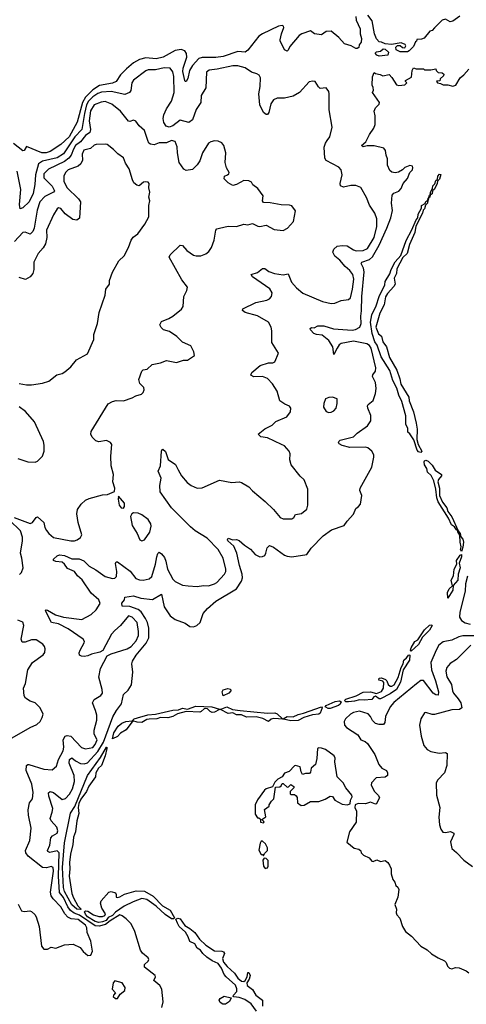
# Model space of a CAD drawing. Extents: x 2293878 to 2522763, y 823964 to 1006972.
# Tile 80 of 256: x 2325540 to 2329174, y 906271 to 914289. Entities that reach past the tile are written whole.
import ezdxf

# ---------------------------------------------------------------- set-up
doc = ezdxf.new("R2010")
doc.units = 0

msp = doc.modelspace()

# ---------------------------------------------------------------- linework, layer by layer
at = {"layer": '0CON20XD'}
for points in [[(2328273.8, 914315), (2328278.8, 914285), (2328311.2, 914215), (2328311.2, 914175), (2328320, 914135), (2328317.5, 914105), (2328302.5, 914085), (2328298.3, 914061.7), (2328286.4, 914053.6), (2328275, 914053.3), (2328235.8, 914075.8), (2328182.4, 914092.4), (2328136.2, 914145), (2328075, 914196.2), (2328035, 914193.1), (2327995, 914166.2), (2327937.5, 914175), (2327905, 914198), (2327836.7, 914175), (2327815, 914159.2), (2327739.3, 914070.7), (2327725, 914040), (2327715, 914032), (2327695.8, 914045), (2327675.4, 914085.4), (2327658.6, 914115), (2327658.9, 914125), (2327670.3, 914175), (2327690.5, 914225), (2327686, 914236), (2327675, 914241.5), (2327645, 914237.5), (2327515, 914174.4), (2327485.5, 914154.5), (2327395, 914040.8), (2327375, 914025.4), (2327315, 914029.8), (2327195, 913990.4), (2327135, 913982.2), (2327025, 913981.9), (2326996.8, 913973.2), (2326945.2, 913915), (2326920.4, 913875), (2326909.3, 913810.8), (2326895, 913785.8), (2326885, 913786.2), (2326882.7, 913792.7), (2326867.6, 913867.6), (2326870.2, 913895), (2326899.4, 913985), (2326897, 914015), (2326884.5, 914034.5), (2326855, 914046.7), (2326805, 914039.4), (2326706.7, 913983.3), (2326649.5, 913970.5), (2326565, 913979.8), (2326514.1, 913965.9), (2326465, 913937.6), (2326410.2, 913889.8), (2326360.7, 913839.3), (2326325, 913784.7), (2326295, 913772.4), (2326187.9, 913752.1), (2326135, 913719.2), (2326075, 913658), (2326050.3, 913615), (2326008.7, 913455), (2325943.2, 913335), (2325875, 913271.9), (2325788.1, 913215), (2325755, 913205.3), (2325720, 913205), (2325595, 913255.6), (2325575, 913223.8), (2325565, 913222), (2325490.5, 913280.5)], [(2329121.7, 914318.3), (2329065, 914276.7), (2329043, 914273), (2329005, 914293.3), (2328977.5, 914285), (2328915, 914222.5), (2328895, 914202.5), (2328877.5, 914195), (2328830.7, 914139.3), (2328809.3, 914130.7), (2328771.7, 914128.3), (2328770, 914115), (2328761.7, 914108.3), (2328745, 914070), (2328710, 914035), (2328695, 914027.5), (2328635, 914027.5), (2328603.6, 914043.6), (2328600, 914065), (2328615, 914080), (2328635, 914080), (2328655, 914062.5), (2328675, 914060), (2328682.5, 914075), (2328676.4, 914086.4), (2328645, 914100), (2328565, 914086.7), (2328513.6, 914093.6), (2328485, 914107.5), (2328465, 914110), (2328443, 914133), (2328427.5, 914175), (2328409.2, 914279.2), (2328372.5, 914325)], [(2328465, 913992.5), (2328445, 914000), (2328433, 914017), (2328443, 914027), (2328477, 914033), (2328498.3, 914051.7), (2328515, 914050), (2328540, 914025), (2328535, 914000), (2328465, 913992.5)], [(2325608, 907478), (2325590.5, 907505), (2325588.2, 907525), (2325621.5, 907605), (2325634.5, 907705), (2325610.7, 907810.7), (2325609.1, 907855), (2325619.2, 907910.8), (2325642.9, 907945), (2325648.5, 907995), (2325639.2, 908065), (2325593.1, 908175), (2325594.1, 908215.9), (2325605, 908224.4), (2325615, 908223.5), (2325735, 908186.1), (2325805, 908180), (2325838.6, 908211.4), (2325855.3, 908265), (2325892.9, 908335), (2325899.4, 908365), (2325893.3, 908425), (2325910.6, 908455), (2325925, 908461.5), (2325955, 908455.4), (2326043.6, 908363.6), (2326075, 908352.1), (2326135, 908363.8), (2326155, 908386.9), (2326171.1, 908425), (2326155, 908454), (2326147.1, 908475), (2326146.9, 908505), (2326168.1, 908585), (2326168.6, 908625), (2326157.9, 908665), (2326131.1, 908725), (2326145.3, 908754.7), (2326200, 908785), (2326212.9, 908805), (2326211.5, 908835), (2326183.3, 908935), (2326198, 909005), (2326252, 909108), (2326284.2, 909125.8), (2326415.7, 909165), (2326447.7, 909185), (2326488.4, 909231.6), (2326506.9, 909275), (2326507.7, 909307.7), (2326495, 909380), (2326455, 909423.6), (2326425, 909434.5), (2326361.1, 909355), (2326312.7, 909315), (2326287.1, 909285), (2326217.7, 909152.3), (2326192.3, 909137.7), (2326125, 909122), (2326095, 909108), (2326065, 909102.5), (2326042.5, 909105), (2326026.7, 909115), (2326024, 909134), (2326031.9, 909155), (2326065.6, 909215), (2326067.1, 909225), (2326055.6, 909245), (2325935, 909330), (2325855, 909369.6), (2325799.5, 909379.5), (2325750, 909475), (2325755, 909483.3), (2325765, 909481.4), (2325832.2, 909442.2), (2325895, 909422.6), (2326045, 909403.6), (2326121.1, 909445), (2326162.2, 909485), (2326193.5, 909535), (2326183.6, 909565), (2326120.4, 909620.4), (2326048.8, 909728.8), (2326010.7, 909760.7), (2325985.4, 909795), (2325929.5, 909819.5), (2325905, 909855.5), (2325885, 909873.1), (2325835, 909876.9), (2325813.8, 909885), (2325816.2, 909895), (2325845, 909924.4), (2325865, 909930.7), (2325905, 909927.2), (2325965, 909899.2), (2326025, 909898.7), (2326061.7, 909881.7), (2326105, 909840.3), (2326159.8, 909809.8), (2326234.4, 909754.4), (2326295, 909738.1), (2326315, 909742.5), (2326327.5, 909755), (2326330, 909795), (2326319.7, 909860.3), (2326324.4, 909875.6), (2326335, 909875.8), (2326438.5, 909798.5), (2326485, 909738.1), (2326515, 909726.9), (2326545, 909724.5), (2326592.6, 909737.4), (2326615.4, 909754.6), (2326645.3, 909855), (2326656.6, 909915), (2326665, 909942), (2326675, 909951.9), (2326695, 909940), (2326719, 909909), (2326730.3, 909880.3), (2326741.4, 909815), (2326785, 909734.3), (2326805.4, 909715.4), (2326864.5, 909684.5), (2326910.3, 909680.3), (2326985, 909674.4), (2327035, 909681.1), (2327075, 909677.8), (2327125, 909694.5), (2327145, 909705.6), (2327206.9, 909775), (2327216.7, 909795), (2327217.5, 909815), (2327194.6, 909905), (2327154.5, 909975), (2327065, 910068), (2326967.9, 910127.9), (2326929.7, 910159.7), (2326775.4, 910315), (2326682.9, 910445), (2326680, 910495), (2326690.8, 910555), (2326666.1, 910613.9), (2326685.8, 910655), (2326694.2, 910775.8), (2326700, 910790), (2326705, 910792.5), (2326725, 910772.5), (2326747.7, 910707.7), (2326807.6, 910667.6), (2326830.6, 910625), (2326857.8, 910575), (2326901.5, 910521.5), (2326935, 910496.9), (2326985, 910474), (2327025, 910477.1), (2327165, 910540), (2327265, 910521.2), (2327325, 910526.7), (2327345, 910520), (2327404.1, 910484.1), (2327433, 910453), (2327536.7, 910366.7), (2327605, 910300), (2327658.8, 910235), (2327685, 910224.3), (2327755, 910224.2), (2327771.2, 910235), (2327785, 910260), (2327831.7, 910268.3), (2327875, 910302.5), (2327885.8, 910335), (2327884.4, 910465), (2327855, 910543.3), (2327822.1, 910572.1), (2327748.8, 910665), (2327736.7, 910705), (2327740, 910755), (2327733.3, 910775), (2327695, 910818.8), (2327670.6, 910830.6), (2327555, 910883.1), (2327502.3, 910892.3), (2327480, 910915), (2327535, 910958), (2327593, 910987), (2327623.4, 911016.6), (2327712.5, 911055), (2327742.5, 911095), (2327747.5, 911125), (2327735, 911142.5), (2327697.5, 911157.5), (2327656.7, 911185), (2327634.2, 911265), (2327596.9, 911325), (2327555, 911367.8), (2327515, 911384.4), (2327445, 911380.8), (2327421.2, 911395), (2327428.8, 911415), (2327497.5, 911472.5), (2327565, 911494.3), (2327600, 911495), (2327616.1, 911503.9), (2327646.7, 911575), (2327591.7, 911661.7), (2327592.9, 911755), (2327585.5, 911785.5), (2327565.5, 911825.5), (2327475, 911878.5), (2327373.6, 911903.7), (2327352.5, 911922.5), (2327355.5, 911934.5), (2327462.6, 911987.4), (2327551.2, 912005), (2327572.8, 912017.2), (2327587.5, 912035), (2327593.1, 912065), (2327575, 912098.6), (2327433.3, 912195), (2327423.3, 912215), (2327475, 912230.8), (2327515, 912262.5), (2327535, 912262.9), (2327567.4, 912237.4), (2327612, 912222), (2327685, 912210.5), (2327725, 912220), (2327750.9, 912150.9), (2327791.9, 912105), (2327845, 912061.5), (2328005, 911994.4), (2328075, 911977.5), (2328105, 911980), (2328155, 912002), (2328215, 912010), (2328230.8, 912025), (2328248.8, 912095), (2328257.7, 912175), (2328250, 912215), (2328226.7, 912246.7), (2328189.2, 912279.2), (2328145, 912331.1), (2328105, 912362.9), (2328087.5, 912395), (2328095, 912420), (2328124, 912445), (2328165, 912451.5), (2328205, 912446.7), (2328255, 912415.6), (2328278, 912408), (2328335, 912410), (2328370.9, 912425), (2328425, 912515.8), (2328445.7, 912605), (2328446.3, 912666.3), (2328428.6, 912715), (2328385, 912778.8), (2328360.9, 912840.9), (2328315, 912922.9), (2328275, 912937.8), (2328235, 912939.4), (2328175, 912926.7), (2328149.2, 912935), (2328147.8, 912955), (2328164.4, 913025), (2328156.1, 913066.1), (2328137.4, 913087.4), (2328035, 913142), (2328022.7, 913162.7), (2328018, 913252), (2328027.1, 913282.9), (2328041.4, 913305), (2328062.7, 913335), (2328082.5, 913415), (2328058.5, 913555), (2328058.9, 913685), (2328054.3, 913705), (2328035, 913733.8), (2327985, 913728.8), (2327971.3, 913741.3), (2327945, 913786), (2327925, 913789.2), (2327896.1, 913783.9), (2327816, 913695), (2327765, 913667.5), (2327695, 913650), (2327635, 913650.8), (2327605, 913637.5), (2327582.5, 913605), (2327567.7, 913532.3), (2327555, 913517.5), (2327545, 913516.7), (2327523.8, 913533.8), (2327494.6, 913595.4), (2327486.8, 913685), (2327497.1, 913745), (2327498.6, 913815), (2327488, 913838), (2327469.6, 913849.6), (2327425, 913862.1), (2327375, 913897.9), (2327315, 913912.9), (2327275, 913912.5), (2327145.4, 913885.4), (2327082, 913878), (2327058.7, 913861.3), (2327053.3, 913735), (2327017.8, 913672.2), (2327014.4, 913615), (2326975, 913558), (2326945, 913474.2), (2326915, 913451.9), (2326845, 913470.6), (2326785, 913424.7), (2326755, 913414.2), (2326731.7, 913421.7), (2326712.5, 913452.5), (2326707.3, 913485), (2326713.8, 913515), (2326735.4, 913564.6), (2326774.3, 913625), (2326795.6, 913695), (2326795, 913826.7), (2326784.7, 913864.7), (2326763.8, 913893.8), (2326715, 913898.4), (2326645, 913881.8), (2326585, 913880.9), (2326565, 913872.5), (2326465, 913797.5), (2326452.9, 913775), (2326445, 913713.8), (2326432.5, 913695), (2326395, 913681.2), (2326283.3, 913703.3), (2326205, 913699.5), (2326175, 913687.5), (2326135, 913660.5), (2326099.3, 913625), (2326084.2, 913595), (2326066.2, 913525), (2326045.9, 913395), (2325987.8, 913335), (2325895, 913198.1), (2325845.5, 913164.5), (2325725, 913136), (2325693.6, 913115), (2325668.8, 913025), (2325663.5, 912946.5), (2325650, 912875), (2325616.5, 912805), (2325565, 912758), (2325545, 912750), (2325539.2, 912785), (2325547.8, 912907.8), (2325518.3, 913055)], [(2328422.4, 910727.6), (2328422.2, 910745), (2328406.3, 910776.3), (2328373.2, 910803.2), (2328355, 910807.8), (2328225, 910804.7), (2328165, 910823.1), (2328140, 910835), (2328134.2, 910845), (2328136, 910855), (2328147.5, 910865), (2328255, 910891.9), (2328285, 910921.9), (2328368.8, 910981.2), (2328398.2, 911021.8), (2328396.8, 911065), (2328371.8, 911125), (2328370.5, 911145), (2328374.6, 911155.4), (2328415, 911189.2), (2328436.4, 911245), (2328441.8, 911285), (2328435.4, 911335), (2328411.9, 911385), (2328413.5, 911396.5), (2328433.9, 911426.1), (2328436.9, 911453.1), (2328400.5, 911615), (2328385, 911637.1), (2328365, 911649.4), (2328255, 911671.4), (2328155, 911651.1), (2328139.3, 911640.7), (2328122.7, 911615), (2328095, 911562.5), (2328087.5, 911625), (2328055, 911675.6), (2328000, 911720), (2327955, 911725.5), (2327932.9, 911735), (2327906.2, 911765), (2327904.1, 911775.9), (2327915, 911783.3), (2327935, 911781.2), (2327965, 911796), (2328014.4, 911795.6), (2328092.4, 911772.4), (2328245, 911760.4), (2328273.6, 911766.4), (2328308, 911785), (2328317.2, 911815), (2328314.8, 911875), (2328322.2, 911917.8), (2328324.6, 912035), (2328343, 912235), (2328337.5, 912265), (2328317.5, 912305), (2328324.7, 912315.3), (2328385, 912335.3), (2328410.9, 912359.1), (2328465.5, 912454.5), (2328527.7, 912592.3), (2328559.8, 912675), (2328572.1, 912735), (2328566, 912795), (2328569.6, 912860.4), (2328585, 912877.1), (2328625, 912892), (2328645, 912913.3), (2328660, 912955), (2328694.2, 912995), (2328715.6, 913044.4), (2328735, 913067.5), (2328738, 913085), (2328735, 913097.5), (2328715, 913101.2), (2328675, 913086), (2328654.1, 913065.9), (2328621.7, 913048.3), (2328595, 913042.5), (2328568.3, 913048.3), (2328551.2, 913061.2), (2328532, 913105), (2328533.8, 913155), (2328521.2, 913185), (2328516.2, 913225), (2328503.9, 913243.9), (2328425, 913261.1), (2328367.1, 913262.9), (2328335, 913254.5), (2328322.5, 913265), (2328356.7, 913293.3), (2328386.8, 913353.2), (2328422, 913405), (2328432.5, 913435), (2328432.5, 913505), (2328423.3, 913545), (2328435, 913572.5), (2328465, 913602.5), (2328468, 913615), (2328410, 913695), (2328417.5, 913715), (2328416.4, 913736.4), (2328407.5, 913755), (2328410, 913825), (2328425, 913860), (2328435, 913850), (2328473, 913843), (2328495, 913832.5), (2328545, 913842.5), (2328568.3, 913818.3), (2328605, 913760), (2328625, 913753.3), (2328675, 913760), (2328690, 913775), (2328680, 913785), (2328680, 913795), (2328728.3, 913821.7), (2328732.5, 913875), (2328743, 913897), (2328765, 913890), (2328825, 913890), (2328835, 913880), (2328885, 913880), (2328925, 913890), (2328930, 913875), (2328945, 913860), (2328977, 913857), (2328990, 913845), (2328988.3, 913831.7), (2328961.7, 913808.3), (2328958.3, 913791.7), (2328931.7, 913788.3), (2328940, 913775), (2328965, 913770), (2328985, 913757.5), (2329025, 913757.5), (2329065, 913748.8), (2329090, 913755), (2329123.3, 913815), (2329155, 913840), (2329195.6, 913885)], [(2325495, 910235.5), (2325625, 910185.8), (2325645, 910193.8), (2325675, 910236.2), (2325685, 910242), (2325736.1, 910196.1), (2325744.5, 910155), (2325759.2, 910129.2), (2325776.9, 910105), (2325815, 910073.1), (2325955, 910046.5), (2325985, 910046.5), (2326006.4, 910053.6), (2326035, 910074), (2326044.2, 910095), (2326015.6, 910195), (2326004.2, 910265.8), (2326009.2, 910300.8), (2326038.8, 910345), (2326075, 910376.2), (2326105, 910390.8), (2326215, 910420.8), (2326255, 910424), (2326312.5, 910447.5), (2326313.8, 910475), (2326297.5, 910525), (2326303.3, 910585), (2326283.3, 910655), (2326281.9, 910735), (2326289.5, 910829.5), (2326277.5, 910845), (2326245, 910861.2), (2326185, 910852), (2326159.3, 910859.3), (2326129.3, 910889.3), (2326120, 910915), (2326121.2, 910935), (2326258.8, 911161.2), (2326295, 911181.2), (2326325, 911188.8), (2326385, 911186.7), (2326455, 911208.8), (2326485, 911226.7), (2326530.7, 911239.3), (2326545, 911252.5), (2326553.3, 911275), (2326550, 911295), (2326517.7, 911327.7), (2326509.3, 911359.3), (2326535, 911427.5), (2326545, 911436.7), (2326577, 911443), (2326618.3, 911481.7), (2326685, 911494), (2326735, 911513.8), (2326815, 911498.8), (2326872.3, 911517.7), (2326905, 911516.7), (2326962.5, 911555), (2326957.5, 911585), (2326933, 911633), (2326865, 911663.3), (2326819.3, 911709.3), (2326759.7, 911749.7), (2326710, 911765), (2326691.7, 911781.7), (2326681.2, 911805), (2326695, 911831.2), (2326754.2, 911855.8), (2326785, 911876), (2326857, 911933), (2326871.2, 911955), (2326874.4, 912035.6), (2326901.2, 912085), (2326905, 912110), (2326860.3, 912170.3), (2326756.2, 912355), (2326764, 912375), (2326845, 912452), (2326865, 912450), (2326900.5, 912410.5), (2326955, 912372.2), (2326975, 912365.6), (2327015, 912365.6), (2327055, 912381.4), (2327079.4, 912400.6), (2327100.5, 912435), (2327122.7, 912495), (2327137.1, 912575), (2327145, 912585.8), (2327165, 912592.9), (2327235, 912609.2), (2327303.6, 912606.4), (2327365, 912623.3), (2327395, 912618), (2327435, 912630), (2327478.5, 912608.5), (2327495, 912606.2), (2327545, 912616.7), (2327611.7, 912581.7), (2327683.9, 912573.9), (2327719.5, 912590.5), (2327766.7, 912645), (2327783, 912733), (2327753, 912773), (2327735, 912780), (2327668.3, 912781.7), (2327577.7, 912797.7), (2327525, 912800), (2327516, 912815), (2327521.2, 912855), (2327476.7, 912915), (2327437.5, 912945), (2327425, 912967.5), (2327405, 912976.7), (2327365, 912980), (2327305, 912946.7), (2327275, 912940), (2327235, 912960), (2327205, 912992.5), (2327207.5, 913015), (2327230, 913025), (2327242.5, 913035), (2327243.3, 913045), (2327223.8, 913083.8), (2327212.5, 913125), (2327216.2, 913205), (2327201.2, 913265), (2327185, 913286.2), (2327155, 913300), (2327125, 913302.5), (2327094.2, 913295.8), (2327076.7, 913285), (2327028.5, 913205), (2327005, 913138.8), (2326985, 913107.5), (2326945, 913068.6), (2326895, 913060), (2326875, 913073.1), (2326837.9, 913125), (2326822.9, 913205), (2326821.5, 913255), (2326805, 913297.8), (2326775.4, 913304.6), (2326735, 913285.6), (2326675, 913285.5), (2326635, 913270.9), (2326605, 913276.9), (2326592, 913285), (2326581.2, 913305), (2326555.8, 913385.8), (2326512.5, 913425), (2326485, 913464), (2326465, 913470), (2326435, 913460.8), (2326425, 913464.2), (2326359.5, 913545), (2326290.5, 913600.5), (2326235, 913621.9), (2326201.5, 913618.5), (2326145, 913596.1), (2326115, 913546.9), (2326106.2, 913465), (2326116, 913394), (2326110.6, 913369.4), (2326074.3, 913345), (2326033.9, 913295), (2325994.8, 913265), (2325976.5, 913235), (2325959.8, 913185), (2325939, 913161), (2325904.2, 913135.8), (2325775, 913071.3), (2325735, 913032.9), (2325735, 913002.2), (2325805, 912934.6), (2325822.9, 912895), (2325814.2, 912885), (2325745, 912849.7), (2325704.8, 912805), (2325682.5, 912737.5), (2325658.2, 912591.7), (2325646.8, 912563.2), (2325625, 912542.9), (2325585, 912559.5), (2325565, 912555.7), (2325497, 912483)], [(2325535, 911326.2), (2325595, 911315.8), (2325635, 911315.7), (2325725, 911329.2), (2325777.5, 911345), (2325843, 911397), (2325885, 911408), (2325907.9, 911422.1), (2325955, 911462.5), (2326001.1, 911518.9), (2326091.3, 911568.7), (2326144.3, 911685), (2326144.3, 911725), (2326172.5, 911815), (2326185.6, 911905), (2326236.7, 912045), (2326242, 912095), (2326271.2, 912135), (2326271.2, 912165), (2326295, 912232.5), (2326346.7, 912325), (2326390, 912365), (2326425.6, 912435), (2326445.8, 912495), (2326462.6, 912517.4), (2326500.8, 912545), (2326559.2, 912625), (2326590.6, 912685), (2326590, 912775), (2326598, 912815), (2326592, 912845), (2326598.1, 912885), (2326591.2, 912918.8), (2326593.8, 912955), (2326585, 912966.2), (2326565, 912970), (2326547.5, 912965), (2326512.7, 912937.3), (2326491.7, 912941.7), (2326469.5, 912959.5), (2326456.7, 912985), (2326431.1, 913075), (2326399.6, 913119.6), (2326384.4, 913165), (2326337.3, 913197.3), (2326302.8, 913232.8), (2326251.7, 913271.7), (2326235, 913276), (2326163.1, 913273.1), (2326145, 913267.5), (2326115, 913240.7), (2326062.7, 913227.3), (2326048.2, 913195), (2326050.4, 913145), (2326037.3, 913115), (2326015, 913096.8), (2325935, 913067.2), (2325912.7, 913045), (2325899.6, 913015), (2325898.2, 912975), (2325923.1, 912923.1), (2326019.7, 912829.7), (2326035.9, 912805), (2326026.1, 912673.9), (2326005, 912655.4), (2325971, 912661), (2325909.5, 912709.5), (2325875, 912752), (2325855, 912758), (2325845, 912750), (2325815, 912701.2), (2325758.4, 912575), (2325762, 912515), (2325750.5, 912465), (2325729.9, 912430.1), (2325690.4, 912385), (2325656, 912315), (2325654.6, 912255.4), (2325647.2, 912222.8), (2325625, 912195.8), (2325586.1, 912173.9), (2325535, 912189.4)], [(2328805, 910763.6), (2328785, 910771.5), (2328775, 910782.9), (2328747.9, 910867.9), (2328715.7, 910915.7), (2328699.5, 910929.5), (2328699.3, 910959.3), (2328681.9, 910995), (2328682.3, 911062.3), (2328649.3, 911179.3), (2328625, 911232.5), (2328609.1, 911289.1), (2328575, 911350.8), (2328553, 911433), (2328482.1, 911545), (2328448.2, 911638.2), (2328430.7, 911665), (2328407.8, 911735), (2328395.6, 911825.6), (2328405, 911886.2), (2328441.7, 911958.3), (2328464.6, 912035), (2328509.8, 912130.2), (2328515, 912156.2), (2328550.7, 912219.3), (2328561.4, 912255), (2328595, 912316.2), (2328641.4, 912368.6), (2328685, 912492.5), (2328731.7, 912578.3), (2328765, 912660), (2328780, 912675), (2328782.5, 912705), (2328810, 912755), (2328810, 912775), (2328838.3, 912791.7), (2328845, 912810), (2328860, 912820), (2328863.3, 912836.7), (2328870, 912840), (2328875, 912860), (2328880, 912860), (2328882.5, 912885), (2328900, 912915), (2328902.5, 912935), (2328918.3, 912951.7), (2328925, 912980), (2328938.3, 912991.7), (2328942.5, 913015), (2328955, 913030), (2328967.5, 913027.5), (2328955, 912990), (2328940, 912975), (2328937.5, 912955), (2328915, 912910), (2328900, 912895), (2328895, 912870), (2328880, 912860), (2328877.5, 912845), (2328870, 912840), (2328865, 912820), (2328860, 912820), (2328857.5, 912795), (2328841.7, 912778.3), (2328835, 912750), (2328821.7, 912738.3), (2328817.5, 912715), (2328763, 912607), (2328756.2, 912556.2), (2328712, 912458), (2328692, 912385), (2328658.3, 912351.7), (2328609.7, 912259.7), (2328605, 912223.3), (2328588.2, 912185), (2328594.3, 912135), (2328585, 912116), (2328531.7, 912058.3), (2328516.7, 912033.3), (2328505, 911966.7), (2328470.3, 911899.7), (2328437.5, 911785), (2328460.3, 911730.3), (2328485, 911712), (2328495.3, 911665.3), (2328525.8, 911625), (2328549.4, 911539.4), (2328609.1, 911435), (2328633.2, 911365), (2328640.6, 911320.6), (2328706, 911215), (2328708.8, 911185), (2328745, 911095.8), (2328766.6, 911005), (2328773.6, 910955), (2328771.7, 910871.7), (2328781.2, 910831.2), (2328811.1, 910775), (2328805, 910763.6)], [(2328055, 911091.2), (2328075, 911094), (2328096.7, 911105), (2328113.8, 911125), (2328124, 911165), (2328122.5, 911202.5), (2328085, 911216.7), (2328055, 911213.8), (2328029.5, 911200.5), (2328013.8, 911165), (2328013.3, 911135), (2328035, 911100), (2328055, 911091.2)], [(2325525, 910715.8), (2325605, 910690), (2325665, 910686.2), (2325685, 910693.3), (2325724.1, 910735.9), (2325738.8, 910775), (2325740, 910825), (2325733.8, 910855), (2325659.2, 911015), (2325588, 911098), (2325535, 911138)], [(2326696, 906245), (2326707.7, 906292.3), (2326697.5, 906395), (2326679.5, 906425), (2326631.4, 906465), (2326644.5, 906495), (2326642.5, 906505), (2326554.6, 906575), (2326555.5, 906595), (2326585, 906621.5), (2326591.5, 906635), (2326585, 906648.5), (2326538.7, 906688.7), (2326523, 906713), (2326476.4, 906865), (2326445.9, 906925.9), (2326407.1, 906967.1), (2326375, 906992.2), (2326355, 906998.9), (2326275, 906951.1), (2326239.1, 906920.9), (2326186.4, 906906.4), (2326155, 906910.8), (2326026.7, 906996.7), (2325983.9, 907013.9), (2325954.3, 907034.3), (2325930.8, 907065), (2325895, 907142.4), (2325862.8, 907182.8), (2325855.7, 907315), (2325859.7, 907505), (2325845, 907522.5), (2325785, 907507.8), (2325768.6, 907515), (2325765.5, 907525), (2325783.9, 907566.1), (2325794.3, 907625.7), (2325807.8, 907642.2), (2325845, 907664.6), (2325850.6, 907685), (2325841.1, 907715), (2325796.2, 907765), (2325787.1, 907785), (2325805.4, 907835), (2325808.2, 907865), (2325777.7, 907965), (2325775.4, 907994.6), (2325786.7, 908003.3), (2325815, 907996.7), (2325885, 907939.7), (2325913.8, 907946.2), (2325945, 907983.1), (2325969.5, 908025), (2325984.7, 908085), (2325982.4, 908135), (2325942.5, 908235), (2325946.2, 908263.8), (2325965, 908278.2), (2325992.9, 908255), (2326035, 908232.5), (2326065, 908228.7), (2326091.3, 908238.7), (2326175, 908328.7), (2326221.8, 908405), (2326297.7, 908612.3), (2326328, 908665), (2326369, 908719), (2326384.5, 908795.5), (2326421.4, 908828.6), (2326448.3, 908871.7), (2326461.8, 908975), (2326453.3, 909045), (2326457.7, 909065), (2326488.6, 909115), (2326568, 909212), (2326590.4, 909255), (2326590.4, 909335), (2326579.6, 909379.6), (2326563.5, 909413.5), (2326528, 909468), (2326505, 909487.6), (2326435, 909509.6), (2326374.7, 909514.7), (2326372, 909538), (2326393.3, 909565), (2326395, 909587.5), (2326465, 909597.7), (2326525, 909579.2), (2326621.1, 909568.9), (2326695, 909610), (2326715, 909507.1), (2326765.5, 909435), (2326805, 909406.2), (2326885, 909373.8), (2326925, 909347.9), (2326955, 909344.6), (2326980.8, 909355), (2327008.7, 909381.3), (2327034, 909455), (2327067.1, 909495), (2327135, 909554.6), (2327304.2, 909655.8), (2327345, 909716.2), (2327353.2, 909745), (2327350.9, 909775), (2327327.1, 909845), (2327306.4, 909946.4), (2327281.3, 910001.3), (2327233.8, 910046.2), (2327230, 910055), (2327235, 910066.7), (2327275, 910053.8), (2327305, 910055.6), (2327325, 910049.4), (2327369.1, 910009.1), (2327417.4, 909977.4), (2327455, 909934), (2327495, 909916.2), (2327515, 909916.7), (2327533.9, 909926.1), (2327544, 909945), (2327552.3, 909987.7), (2327573.8, 910006.2), (2327605, 909992.9), (2327695, 909928.6), (2327715, 909921.1), (2327755.4, 909914.6), (2327875, 909933.3), (2327911.2, 909985), (2328010, 910085), (2328076.2, 910133.8), (2328180.7, 910169.3), (2328203.8, 910205), (2328257.3, 910262.7), (2328275, 910310), (2328297.5, 910325), (2328313.3, 910345), (2328324, 910415), (2328308.8, 910455), (2328310, 910475), (2328405, 910646.7), (2328422.4, 910727.6)], [(2329135, 909958.8), (2329126.2, 909975), (2329133.5, 909996.5), (2329124.3, 910035), (2329121.7, 910091.7), (2329105, 910117.5), (2329103, 910133), (2329095, 910134.2), (2329078.8, 910158.8), (2329053.2, 910175), (2329030, 910230), (2328945, 910362.5), (2328932.9, 910395), (2328927, 910467), (2328910, 910535), (2328888, 910578), (2328859.1, 910605), (2328853.1, 910635), (2328833.6, 910665), (2328832, 910688), (2328835, 910697.1), (2328845, 910701.2), (2328865, 910693.1), (2328895, 910660.6), (2328920, 910620), (2328972.5, 910585), (2328971.9, 910575), (2328948.4, 910545), (2328943.6, 910525), (2328957.1, 910475), (2328957.2, 910415), (2328981.3, 910361.3), (2329014.5, 910315), (2329023.2, 910283.2), (2329055, 910240.8), (2329107.1, 910127.1), (2329125, 910106.2), (2329128.8, 910078.8), (2329145, 910058), (2329151.8, 910035), (2329145.4, 909994.6), (2329135, 909958.8)], [(2326385, 910312.5), (2326393.3, 910325), (2326391.7, 910351.7), (2326345, 910410), (2326340, 910385), (2326348.8, 910335), (2326365, 910313.8), (2326385, 910312.5)], [(2326535, 910046.2), (2326555, 910054), (2326598.6, 910115), (2326610.6, 910165), (2326607.1, 910185), (2326585, 910218), (2326535, 910256.2), (2326505, 910271.2), (2326465, 910272.5), (2326453.6, 910266.4), (2326442.5, 910245), (2326455, 910170), (2326495.8, 910105), (2326516.7, 910055), (2326535, 910046.2)], [(2325538.3, 909771.7), (2325553.6, 909786.4), (2325567.5, 909825), (2325557.5, 909905), (2325545.5, 909945), (2325562.9, 910045), (2325562, 910075), (2325546.1, 910126.1), (2325456, 910215)], [(2329025, 909577.5), (2329020, 909625), (2329035, 909655.5), (2329060.7, 909679.3), (2329051.8, 909725), (2329069.6, 909760.4), (2329075.5, 909815.5), (2329096.5, 909855), (2329095.5, 909885), (2329125, 909930), (2329135, 909933.3), (2329135.9, 909915), (2329115.7, 909865), (2329125.2, 909824.8), (2329108.9, 909775), (2329105.6, 909725), (2329068.1, 909681.9), (2329064.5, 909645), (2329025, 909577.5)], [(2329185, 909757.5), (2329166.2, 909695), (2329166, 909635), (2329121.9, 909465), (2329118.9, 909425), (2329135, 909395.6), (2329165, 909377.5), (2329205, 909365.9)], [(2325459.1, 908430.9), (2325625, 908526.2), (2325680.5, 908549.5), (2325705.8, 908574.2), (2325723.9, 908606.1), (2325730, 908635), (2325706.4, 908686.4), (2325665, 908727.5), (2325625, 908740), (2325587.5, 908765), (2325575, 908782.5), (2325572, 908845), (2325585.8, 908885), (2325605.6, 908995), (2325644.6, 909055.4), (2325731.7, 909118.3), (2325744.1, 909135.9), (2325748, 909165), (2325742.5, 909185), (2325728, 909205), (2325675, 909238.1), (2325635, 909240.6), (2325585, 909220), (2325560, 909220), (2325553.1, 909245), (2325572.5, 909355), (2325564.3, 909384.3), (2325525, 909400.6)], [(2328725, 909146.2), (2328720.6, 909155), (2328725, 909173.8), (2328754.4, 909225), (2328780, 909240), (2328835, 909320.4), (2328875, 909358.5), (2328892.5, 909362.5), (2328895.7, 909355), (2328875, 909318.5), (2328818.8, 909261.2), (2328785, 909201.9), (2328725, 909146.2)], [(2329235, 909270.7), (2329145, 909271.1), (2329112, 909265), (2329055, 909237.3), (2328985, 909223.1), (2328951.2, 909195), (2328927.5, 909155), (2328885.2, 909054.8), (2328890.4, 908995), (2328923.5, 908905), (2328947.3, 908815), (2328945, 908790), (2328925, 908792.5), (2328905, 908805.4), (2328825, 908909.2), (2328805, 908908.4), (2328767.6, 908882.4), (2328585, 908728.4), (2328554.1, 908695), (2328516.9, 908615), (2328511.4, 908565), (2328501.2, 908548.8), (2328465, 908548.6), (2328435, 908559.2), (2328411.8, 908581.8), (2328395.6, 908615), (2328375, 908636.7), (2328305, 908657.9), (2328255, 908648.5), (2328230.8, 908635), (2328190, 908595), (2328180.8, 908575), (2328184, 908545), (2328200, 908525), (2328290, 908465), (2328315.9, 908425.9), (2328350.7, 908410.7), (2328368.8, 908395), (2328430, 908305), (2328462, 908225), (2328486.7, 908195), (2328523.3, 908175), (2328533.3, 908155), (2328532.5, 908135), (2328515, 908120), (2328440, 908115), (2328402.5, 908075), (2328400, 908055), (2328426.7, 908005), (2328457.5, 907975), (2328466.4, 907956.4), (2328442.5, 907905), (2328435, 907900), (2328395, 907916.7), (2328355, 907903.3), (2328293.9, 907906.1), (2328270, 907895), (2328267.5, 907875), (2328280, 907845), (2328277.5, 907755), (2328223.3, 907675), (2328203, 907593), (2328261.7, 907541.7), (2328300, 907535), (2328315, 907520), (2328317.5, 907505), (2328337.5, 907485), (2328383, 907463), (2328405, 907437.5), (2328417, 907433), (2328445, 907447.5), (2328475, 907433.3), (2328515, 907442.5), (2328535, 907427.5), (2328550, 907405), (2328563.3, 907375), (2328563.3, 907335), (2328577.5, 907287.5), (2328592.5, 907265), (2328599.3, 907239.3), (2328616.2, 907225), (2328623.8, 907205), (2328616.4, 907143.6), (2328592.5, 907085), (2328606.2, 907046.2), (2328603.8, 907015), (2328609.5, 906999.5), (2328634.2, 906974.2), (2328656, 906905), (2328679.2, 906865), (2328728, 906825), (2328805, 906744.4), (2328855.4, 906715.4), (2328892.1, 906682.1), (2328945, 906648.8), (2328996.7, 906625), (2329010.7, 906610.7), (2329021.2, 906581.2), (2329037.5, 906565), (2329055, 906561.2), (2329085, 906571.2), (2329115, 906568.8), (2329172.5, 906545), (2329195, 906526.7)], [(2329210.5, 909195), (2329095, 909079.2), (2329043.5, 909046.5), (2329015, 909013.8), (2329008.2, 908985), (2329015, 908938.8), (2329053.8, 908875), (2329060.4, 908825), (2329068.9, 908805), (2329109.1, 908759.1), (2329129.6, 908725), (2329136.7, 908685), (2329118.7, 908671.3), (2329055, 908670), (2328915, 908631.5), (2328895, 908630.6), (2328845, 908648.8), (2328835, 908643.8), (2328804.4, 908595), (2328792.7, 908545), (2328805.4, 908455), (2328828.9, 908378.9), (2328854.3, 908345), (2328885, 908330), (2328954.2, 908315.8), (2329005, 908322), (2329018, 908315), (2329015.6, 908215), (2328997.5, 908155), (2328941.2, 908098.8), (2328928.1, 908075), (2328931.8, 907975), (2328958.6, 907875), (2328950.9, 907795), (2328955, 907732.5), (2328967.3, 907697.3), (2328984.3, 907674.3), (2329005, 907671.4), (2329045, 907678.6), (2329071.2, 907665), (2329073.8, 907655), (2329046, 907595), (2329055, 907540), (2329095, 907507.5), (2329153.8, 907445), (2329225, 907393.3)], [(2328215, 908733.9), (2328195, 908734.4), (2328183.8, 908745), (2328194, 908755), (2328276.8, 908783.3), (2328335, 908813.8), (2328395, 908814.7), (2328443, 908803), (2328485, 908818.7), (2328501.1, 908845), (2328502.6, 908892.6), (2328493.6, 908903.6), (2328461.1, 908911.1), (2328465, 908928.4), (2328485, 908929.1), (2328517.5, 908915), (2328527.9, 908905), (2328538.9, 908875), (2328553.3, 908863.3), (2328567.5, 908862.5), (2328587.9, 908872.1), (2328618.2, 908931.8), (2328644.3, 909015), (2328660.9, 909045), (2328664.7, 909075), (2328688, 909092), (2328707, 909117), (2328713.3, 909113.3), (2328713.1, 909075), (2328661.5, 908995), (2328639.3, 908895), (2328605, 908835.6), (2328555, 908800.4), (2328475, 908759.3), (2328465, 908759.1), (2328435, 908781.1), (2328420.8, 908775), (2328405, 908753.8), (2328341.9, 908748.1), (2328305, 908751.5), (2328265, 908738.7), (2328215, 908733.9)], [(2327195, 908782.5), (2327186.4, 908815), (2327195, 908830.9), (2327234.2, 908844.2), (2327256.4, 908836.4), (2327257.5, 908825), (2327242, 908805), (2327195, 908782.5)], [(2328051.1, 908681.1), (2328031.3, 908691.3), (2328026.2, 908695), (2328032.5, 908705), (2328107.3, 908737.3), (2328142.1, 908742.1), (2328155.6, 908735.6), (2328147.7, 908715), (2328135, 908704.6), (2328065, 908681.5), (2328051.1, 908681.1)], [(2326295, 908434), (2326305, 908481.5), (2326342.3, 908535), (2326370.1, 908559.9), (2326404.7, 908575.3), (2326455, 908580), (2326472, 908595), (2326498, 908605), (2326581.8, 908628.2), (2326645, 908633.1), (2326785, 908665.9), (2326831.2, 908668.8), (2326865, 908682.7), (2326905, 908674.2), (2326971.8, 908698.2), (2327102.5, 908695), (2327165, 908675.5), (2327185, 908676.5), (2327225, 908692.9), (2327272.4, 908672.4), (2327335, 908663.4), (2327555, 908642.4), (2327615, 908645.3), (2327635, 908636.7), (2327677, 908597), (2327685, 908596.2), (2327715, 908614.6), (2327765, 908613.1), (2327805, 908631.9), (2327848.8, 908641.2), (2327995, 908692.5), (2328001.4, 908685), (2327985, 908641.1), (2327975, 908632.9), (2327921.5, 908628.5), (2327852.1, 908607.9), (2327805, 908582.8), (2327745, 908578.7), (2327685.5, 908594.5), (2327605, 908600), (2327586.6, 908593.4), (2327565, 908573.5), (2327518.4, 908598.4), (2327465, 908611.6), (2327385, 908610.8), (2327345, 908628.4), (2327305, 908629.2), (2327275, 908645.5), (2327235, 908639.1), (2327175, 908672.5), (2327165, 908672.5), (2327125, 908649.2), (2327105, 908648.7), (2327090.6, 908655), (2327068.1, 908678.1), (2327055, 908681.2), (2327041.7, 908678.3), (2327017.5, 908655), (2327005, 908651.2), (2326895, 908657.1), (2326825, 908637.9), (2326785.6, 908615), (2326745, 908604.2), (2326685, 908606.5), (2326655, 908596.4), (2326593.6, 908593.7), (2326575, 908591.1), (2326535, 908566.8), (2326495, 908568.5), (2326460.7, 908579.3), (2326405, 908505.3), (2326360.8, 908479.2), (2326335, 908450.9), (2326295, 908434)], [(2326035, 907043.3), (2326005, 907046.4), (2325965, 907082), (2325905, 907189.3), (2325895, 907222.2), (2325887.9, 907385), (2325903.5, 907585), (2325952.6, 907827.4), (2325988.6, 907881.4), (2326090.9, 908135), (2326198.1, 908281.9), (2326245, 908366.4), (2326250, 908365), (2326248.8, 908355), (2326236.1, 908295), (2326205, 908217.1), (2326181.9, 908195), (2326160.5, 908155), (2326155.7, 908125), (2326102.3, 908047.7), (2326084.5, 908005), (2326037.5, 907942.5), (2326022.2, 907907.8), (2326015.5, 907875), (2326021.2, 907825), (2326003.5, 907766.5), (2325994.7, 907675), (2325977.8, 907632.2), (2325972.3, 907572.2), (2325953.5, 907495), (2325943.8, 907425), (2325946.9, 907375), (2325941.1, 907315), (2325964.3, 907174.3), (2325977.7, 907137.7), (2326013.7, 907073.7), (2326038.8, 907045), (2326035, 907043.3)], [(2327525, 907750), (2327528.3, 907758.3), (2327510, 907775), (2327541.7, 907798.3), (2327533, 907857), (2327570, 907885), (2327570, 907895), (2327587.5, 907925), (2327606.7, 907945), (2327621.7, 908038.3), (2327657.5, 908042.5), (2327668.3, 908051.7), (2327675, 908070), (2327685, 908070), (2327715, 908040), (2327728.3, 908041.7), (2327745, 908060), (2327770, 908045), (2327770, 908035), (2327740, 908005), (2327740, 907985), (2327745, 907980), (2327775, 907980), (2327789.3, 907969.3), (2327796.7, 907956.7), (2327801.7, 907911.7), (2327830.7, 907890.7), (2327855, 907892.5), (2327905, 907922.5), (2327975, 907922.5), (2328025, 907942.5), (2328065, 907966.7), (2328085, 907962.5), (2328103, 907933), (2328165, 907902.5), (2328205, 907896.7), (2328230, 907905), (2328231.2, 907935), (2328245, 907960), (2328243.8, 907975), (2328194.2, 908034.2), (2328171.2, 908075), (2328122.9, 908122.9), (2328103.8, 908245), (2328106.2, 908275), (2328098.8, 908295), (2328028, 908345), (2327995, 908357.1), (2327975, 908361.2), (2327963.8, 908355), (2327957.7, 908272.3), (2327947.5, 908225), (2327912.5, 908195), (2327907, 908163), (2327898.3, 908151.7), (2327865, 908150), (2327841.7, 908141.7), (2327830, 908165), (2327822.5, 908205), (2327785, 908216.2), (2327775, 908213.3), (2327733, 908167), (2327695, 908152.5), (2327676.4, 908123.6), (2327640, 908105), (2327615, 908080), (2327598.3, 908041.7), (2327545, 908026.7), (2327532.5, 908015), (2327475, 907937.5), (2327456.7, 907895), (2327455, 907820), (2327475, 907790), (2327485, 907790), (2327498.3, 907778.3), (2327500, 907755), (2327525, 907750)], [(2327525, 907480), (2327531.7, 907498.3), (2327557.5, 907525), (2327557.5, 907545), (2327539.3, 907579.3), (2327515, 907600), (2327505, 907600), (2327496.7, 907583.3), (2327487, 907527), (2327505, 907490), (2327515, 907490), (2327525, 907480)], [(2325526.1, 907086.1), (2325555, 907033.3), (2325576.4, 907026.4), (2325600.7, 907029.3), (2325623, 907033), (2325635, 907027.5), (2325663, 907003), (2325673.9, 906983.9), (2325697.5, 906905), (2325716.7, 906745), (2325735, 906720), (2325765, 906721.2), (2325795, 906736.7), (2325835, 906728), (2325905, 906755.8), (2325975, 906760), (2326031.2, 906735), (2326055, 906701.2), (2326095, 906667.5), (2326119.3, 906670.7), (2326132.5, 906705), (2326118, 906785), (2326088.6, 906855), (2326085.6, 906895), (2326076.2, 906915), (2326015, 906963.2), (2325958.2, 906968.2), (2325932, 906982), (2325908.5, 907008.5), (2325875.3, 907065), (2325811.4, 907131.4), (2325796.3, 907155), (2325789.3, 907185), (2325815.2, 907355), (2325811.2, 907385), (2325795, 907393.6), (2325757.7, 907382.3), (2325724.7, 907384.7), (2325608, 907478)], [(2327538.3, 907378.3), (2327555, 907382.5), (2327563, 907397), (2327561.7, 907441.7), (2327545, 907460), (2327528.3, 907461.7), (2327517.5, 907445), (2327522.5, 907395), (2327538.3, 907378.3)], [(2326185, 906938), (2326154.7, 906945), (2326092.7, 906985), (2326074.3, 907005), (2326067.8, 907025), (2326075, 907032.2), (2326095, 907030.9), (2326139.6, 906999.6), (2326185, 906987), (2326213, 906987), (2326232.2, 906995), (2326238.8, 907008.8), (2326209.5, 907055), (2326198.5, 907095), (2326202.1, 907115), (2326264.5, 907185), (2326285, 907190), (2326319.8, 907179.8), (2326325.7, 907165), (2326324, 907144), (2326331.7, 907141.7), (2326355, 907147.3), (2326391.7, 907168.3), (2326487.5, 907195), (2326555, 907193.7), (2326625, 907152.4), (2326702.6, 907072.6), (2326765, 907037.9), (2326799.2, 906975), (2326792.2, 906967.8), (2326775, 906966.4), (2326722.3, 907002.3), (2326651.2, 907071.2), (2326574.8, 907124.8), (2326535, 907134.3), (2326464.5, 907105.5), (2326389, 907071), (2326319.5, 907020.5), (2326295.9, 906995), (2326261, 906979), (2326243.9, 906955), (2326215, 906943.1), (2326185, 906938)], [(2327465.6, 906215), (2327422.2, 906275), (2327370.5, 906310.5), (2327325, 906326.1), (2327281.2, 906331.2), (2327276.7, 906335), (2327280.8, 906345), (2327307.7, 906375), (2327307.3, 906397.3), (2327296.9, 906426.9), (2327219.5, 906495), (2327204.5, 906515), (2327183.1, 906565), (2327153.5, 906605), (2327105, 906625.9), (2327063.2, 906655), (2327030.3, 906685), (2327012, 906712), (2326985, 906727.8), (2326964.5, 906765), (2326925, 906782.1), (2326911.9, 906821.9), (2326889.5, 906859.5), (2326836.7, 906905), (2326823.5, 906933.5), (2326810, 906965), (2326827.7, 906972.3), (2326845, 906967.5), (2326883.5, 906913.5), (2326925, 906889.1), (2326964.6, 906855), (2327003.2, 906803.2), (2327054.1, 906754.1), (2327125, 906706.2), (2327184.4, 906704.4), (2327197.9, 906697.9), (2327205.6, 906685), (2327190.5, 906645), (2327197.8, 906615), (2327228.3, 906578.3), (2327286.8, 906525), (2327314.3, 906484.3), (2327345, 906459.6), (2327365, 906457.8), (2327374, 906466), (2327390.8, 906495), (2327395, 906530), (2327405, 906530), (2327414, 906505), (2327406.5, 906475), (2327389.1, 906445), (2327389.7, 906425), (2327433.1, 906393.1), (2327461.8, 906345), (2327515.2, 906305.2), (2327515.4, 906255)], [(2326318.3, 906318.3), (2326335, 906320), (2326357, 906353), (2326395, 906382.5), (2326398.3, 906408.3), (2326373.3, 906445), (2326315, 906462.5), (2326300, 906445), (2326292.5, 906395), (2326320, 906365), (2326303, 906347), (2326300, 906335), (2326318.3, 906318.3)], [(2327192.8, 906272.8), (2327172, 906285), (2327163.8, 906305), (2327170, 906320), (2327205, 906337.1), (2327260, 906325), (2327248.1, 906295), (2327215, 906272.9), (2327192.8, 906272.8)]]:
    msp.add_lwpolyline(points, dxfattribs=at)

doc.saveas('drawing.dxf')
